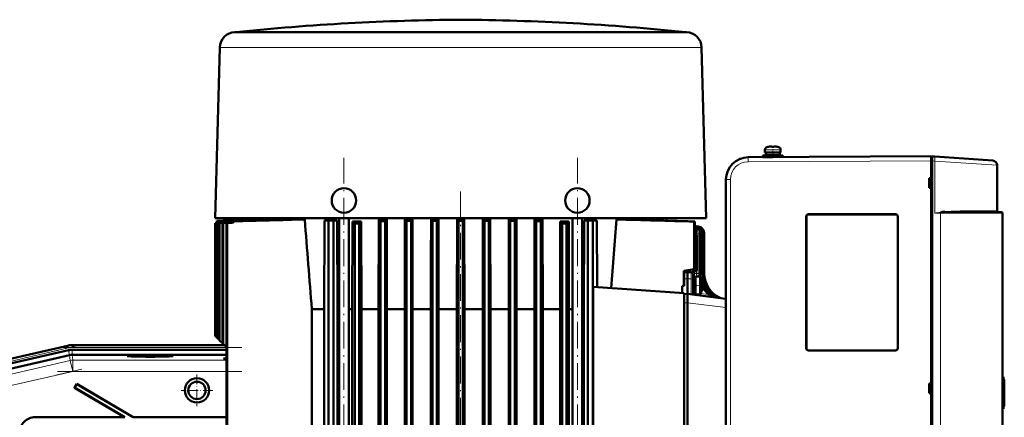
# Model space of a CAD drawing. Extents: x -1595 to 1972, y -1677 to 643.
# Tile 53 of 53: x 1258 to 1700, y 465 to 643. Entities that reach past the tile are written whole.
import ezdxf

# ---------------------------------------------------------------- set-up
doc = ezdxf.new("R2010")
doc.units = 0
doc.linetypes.add('DASHDOT', pattern=[18.5, 12, -3, 0.5, -3])

msp = doc.modelspace()

# ---------------------------------------------------------------- linework, layer by layer
at = {"color": 7, "lineweight": 50}
for p, q in [((1354.95, 637.15), (1354.74, 637.14)), ((1355.2, 637.17), (1354.95, 637.15)), ((1355.19, 637.14), (1358.78, 637.14)), ((1355.2, 637.17), (1367.53, 637.17)), ((1358.78, 637.14), (1366.51, 637.14)), ((1366.51, 637.14), (1373.58, 637.14)), ((1367.53, 637.17), (1455.94, 637.17)), ((1373.58, 637.14), (1381.22, 637.14)), ((1381.22, 637.14), (1444.39, 637.14)), ((1455.94, 637.17), (1556.69, 637.17)), ((1467.5, 637.14), (1538.3, 637.14)), ((1538.3, 637.14), (1543.57, 637.14)), ((1543.57, 637.14), (1556.69, 637.14)), ((1556.69, 637.17), (1556.94, 637.15)), ((1556.94, 637.15), (1557.15, 637.14)), ((1347.95, 630.33), (1345.94, 553.75)), ((1563.94, 630.33), (1565.94, 553.75)), ((1592.33, 584.41), (1592.33, 583.28)), ((1592.33, 583.28), (1592.33, 584.41)), ((1595.83, 583.28), (1592.33, 583.28)), ((1592.68, 583.18), (1595.83, 583.18)), ((1592.68, 583.18), (1592.68, 582.08)), ((1592.68, 583.18), (1592.68, 582.08)), ((1593.83, 583.28), (1593.83, 583.18)), ((1593.83, 583.28), (1593.83, 583.18)), ((1593.91, 585.8), (1593.9, 585.82)), ((1595.06, 585.98), (1594.89, 585.96)), ((1595.33, 585.8), (1595.33, 585.96)), ((1595.83, 583.28), (1599.33, 583.28)), ((1598.98, 583.18), (1595.83, 583.18)), ((1596.33, 585.8), (1596.33, 585.96)), ((1596.54, 585.98), (1596.55, 585.98)), ((1597.76, 585.82), (1597.75, 585.8)), ((1597.83, 583.18), (1597.83, 583.28)), ((1598.98, 582.08), (1598.98, 583.18)), ((1599.33, 584.41), (1599.33, 583.28)), ((1580.97, 580.34), (1581.13, 580.41)), ((1584.78, 581.12), (1666.83, 581.55)), ((1589.81, 581.14), (1589.83, 581.14)), ((1591.33, 581.98), (1595.83, 581.98)), ((1591.33, 581.98), (1591.33, 581.18)), ((1591.33, 581.18), (1591.33, 581.98)), ((1591.33, 581.18), (1595.8, 581.18)), ((1592.68, 582.08), (1595.83, 582.08)), ((1593.83, 582.08), (1593.83, 581.98)), ((1593.83, 582.08), (1593.83, 581.98)), ((1593.83, 581.18), (1593.83, 581.17)), ((1593.83, 581.18), (1593.83, 581.17)), ((1598.98, 582.08), (1595.83, 582.08)), ((1600.33, 581.98), (1595.83, 581.98)), ((1597.83, 581.98), (1597.83, 582.08)), ((1600.33, 581.98), (1600.33, 581.2)), ((1666.83, 579.55), (1666.83, 581.55)), ((1667.23, 581.25), (1666.83, 581.25)), ((1666.83, 579.55), (1666.83, 581.25)), ((1666.83, 571.75), (1666.83, 579.55)), ((1666.83, 371.54), (1666.83, 579.55)), ((1667.23, 581.52), (1668.42, 581.44)), ((1667.23, 579.53), (1667.23, 581.52)), ((1667.23, 579.53), (1667.23, 371.57)), ((1668.42, 581.44), (1694.47, 579.62)), ((1696.33, 557.05), (1696.33, 577.62)), ((1574.83, 571.12), (1574.83, 379.98)), ((1665.83, 567.35), (1665.83, 571.75)), ((1665.83, 571.75), (1666.83, 571.75)), ((1666.83, 571.61), (1665.83, 571.55)), ((1666.83, 571.7), (1666.83, 571.75)), ((1666.83, 567.48), (1665.83, 567.55)), ((1666.83, 567.35), (1665.83, 567.35)), ((1666.83, 567.35), (1666.83, 567.4)), ((1666.83, 479.75), (1666.83, 567.35)), ((1698.33, 556.55), (1681.44, 556.55)), ((1698.83, 556.05), (1698.83, 395.05)), ((1351.82, 553.75), (1345.94, 553.75)), ((1345.95, 551.64), (1345.94, 551.64)), ((1345.94, 551.64), (1345.94, 501.05)), ((1345.95, 551.64), (1347.98, 551.71)), ((1345.95, 551.64), (1345.95, 501.05)), ((1348.15, 551.71), (1346.12, 551.64)), ((1346.12, 551.64), (1346.12, 500.87)), ((1346.19, 551.64), (1346.12, 551.64)), ((1346.19, 551.64), (1348.23, 551.71)), ((1346.19, 551.64), (1346.19, 500.8)), ((1346.71, 552.59), (1349.29, 552.68)), ((1346.71, 552.59), (1346.71, 551.66)), ((1346.71, 551.64), (1348.74, 551.71)), ((1346.71, 551.64), (1346.71, 500.29)), ((1346.71, 551.64), (1346.85, 551.64)), ((1346.85, 551.64), (1348.9, 551.71)), ((1346.85, 551.64), (1346.85, 500.14)), ((1347.71, 551.64), (1349.75, 551.71)), ((1347.71, 551.64), (1347.71, 499.28)), ((1347.93, 551.64), (1347.71, 551.64)), ((1347.93, 551.64), (1349.99, 551.71)), ((1347.93, 551.64), (1347.93, 499.06)), ((1347.98, 551.71), (1347.98, 551.71)), ((1349.14, 551.64), (1351.19, 551.71)), ((1349.14, 551.64), (1349.14, 497.85)), ((1349.14, 551.64), (1349.43, 551.64)), ((1349.43, 551.64), (1351.5, 551.71)), ((1349.43, 551.64), (1349.43, 497.56)), ((1349.68, 552.77), (1363.65, 553.26)), ((1363.63, 553.26), (1349.68, 552.77)), ((1349.71, 552.7), (1366.19, 553.26)), ((1349.71, 552.7), (1349.87, 552.68)), ((1349.84, 552.76), (1364.18, 553.26)), ((1349.87, 552.68), (1367.07, 553.26)), ((1349.92, 552.76), (1364.59, 553.26)), ((1350.72, 552.63), (1350.96, 552.61)), ((1351, 551.64), (1353.06, 551.71)), ((1351, 551.64), (1351, 310.02)), ((1351, 551.64), (1351.37, 551.64)), ((1351.37, 551.64), (1353.45, 551.71)), ((1351.37, 551.64), (1351.37, 310.14)), ((1358.63, 553.75), (1351.82, 553.75)), ((1352.46, 552.51), (1352.14, 552.53)), ((1354.38, 552.38), (1353.98, 552.41)), ((1367.22, 553.75), (1358.63, 553.75)), ((1363.63, 553.26), (1363.6, 553.75)), ((1363.63, 553.26), (1363.65, 553.26)), ((1363.65, 553.26), (1363.65, 553.24)), ((1364.18, 553.26), (1364.59, 553.26)), ((1364.59, 553.26), (1364.59, 553.21)), ((1366.19, 553.26), (1367.07, 553.26)), ((1367.07, 553.26), (1367.08, 553.17)), ((1544.67, 553.75), (1367.22, 553.75)), ((1369.77, 553.26), (1371.24, 553.26)), ((1371.24, 553.26), (1371.24, 553.14)), ((1375.12, 553.26), (1377.39, 553.26)), ((1377.39, 553.26), (1377.4, 553.11)), ((1382.58, 553.26), (1386.08, 553.26)), ((1394.87, 552.8), (1394.7, 513.05)), ((1394.87, 552.8), (1396.74, 552.8)), ((1396.74, 552.8), (1396.74, 309.55)), ((1398.99, 552.8), (1396.74, 552.8)), ((1398.99, 552.8), (1400.62, 552.8)), ((1398.99, 552.8), (1398.99, 309.55)), ((1400.76, 513.05), (1400.62, 552.8)), ((1401.47, 300.05), (1401.47, 553.75)), ((1405.82, 300.05), (1405.82, 553.75)), ((1407.37, 513.05), (1407.47, 552.26)), ((1411.35, 552.26), (1407.47, 552.26)), ((1411.44, 513.05), (1411.35, 552.26)), ((1419.17, 513.05), (1419.26, 553.26)), ((1422.84, 553.26), (1419.26, 553.26)), ((1420.07, 552.51), (1419.77, 552.79)), ((1422.07, 552.53), (1420.07, 552.51)), ((1420.07, 309.02), (1420.07, 552.51)), ((1422.65, 553.09), (1422.07, 552.53)), ((1422.07, 308.95), (1422.07, 552.53)), ((1422.84, 553.26), (1422.65, 553.09)), ((1422.92, 513.05), (1422.84, 553.26)), ((1430.95, 534.8), (1430.99, 553.26)), ((1430.99, 553.26), (1431.69, 552.58)), ((1434.37, 553.26), (1430.99, 553.26)), ((1433.69, 552.59), (1431.69, 552.58)), ((1431.69, 308.66), (1431.69, 552.58)), ((1434.37, 553.26), (1433.69, 552.59)), ((1433.69, 308.61), (1433.69, 552.59)), ((1434.41, 534.8), (1434.37, 553.26)), ((1442.64, 534.8), (1442.68, 553.26)), ((1442.68, 553.26), (1443.32, 552.63)), ((1445.95, 553.26), (1442.68, 553.26)), ((1443.32, 308.44), (1443.32, 552.63)), ((1443.32, 552.63), (1445.32, 552.63)), ((1445.95, 553.26), (1445.32, 552.63)), ((1445.32, 308.41), (1445.32, 552.63)), ((1445.99, 534.8), (1445.95, 553.26)), ((1454.24, 513.05), (1454.33, 553.26)), ((1454.33, 553.26), (1454.94, 552.64)), ((1457.56, 553.26), (1454.33, 553.26)), ((1454.94, 433.42), (1454.94, 552.64)), ((1456.94, 552.64), (1454.94, 552.64)), ((1457.56, 553.26), (1456.94, 552.64)), ((1456.94, 433.42), (1456.94, 552.64)), ((1457.64, 513.05), (1457.56, 553.26)), ((1465.86, 513.05), (1465.94, 553.26)), ((1465.94, 553.26), (1466.57, 552.63)), ((1469.21, 553.26), (1465.94, 553.26)), ((1466.57, 308.41), (1466.57, 552.63)), ((1466.57, 552.63), (1468.57, 552.63)), ((1469.21, 553.26), (1468.57, 552.63)), ((1468.57, 308.44), (1468.57, 552.63)), ((1469.29, 513.05), (1469.21, 553.26)), ((1477.48, 534.8), (1477.51, 553.26)), ((1477.51, 553.26), (1478.19, 552.59)), ((1480.9, 553.26), (1477.51, 553.26)), ((1478.19, 308.61), (1478.19, 552.59)), ((1478.19, 552.59), (1480.19, 552.58)), ((1480.9, 553.26), (1480.19, 552.58)), ((1480.19, 308.66), (1480.19, 552.58)), ((1480.94, 534.8), (1480.9, 553.26)), ((1488.96, 513.05), (1489.05, 553.26)), ((1492.63, 553.26), (1489.05, 553.26)), ((1489.82, 308.95), (1489.82, 552.53)), ((1489.82, 552.53), (1491.82, 552.51)), ((1491.82, 309.02), (1491.82, 552.51)), ((1492.72, 513.05), (1492.63, 553.26)), ((1500.5, 534.8), (1500.53, 552.26)), ((1504.42, 552.26), (1500.53, 552.26)), ((1504.46, 534.8), (1504.42, 552.26)), ((1506.07, 300.05), (1506.07, 553.75)), ((1510.42, 300.05), (1510.42, 553.75)), ((1511.27, 552.8), (1511.13, 513.05)), ((1512.9, 552.8), (1511.27, 552.8)), ((1512.9, 552.8), (1512.9, 309.55)), ((1512.9, 552.8), (1515.15, 552.8)), ((1515.15, 552.8), (1515.15, 309.55)), ((1517.01, 552.8), (1515.15, 552.8)), ((1517.14, 522.87), (1517.01, 552.8)), ((1525.81, 553.26), (1529.31, 553.26)), ((1565.94, 553.75), (1544.67, 553.75)), ((1548.22, 552.7), (1548.28, 553.75)), ((1560.88, 552.31), (1560.52, 552.29)), ((1560.52, 552.29), (1560.52, 530.96)), ((1560.88, 552.31), (1560.88, 531.02)), ((1560.88, 552.31), (1560.88, 550.37)), ((1610.83, 495.55), (1610.83, 554.55)), ((1610.86, 495.55), (1610.86, 554.55)), ((1611.83, 555.55), (1650.83, 555.55)), ((1611.83, 555.52), (1650.83, 555.52)), ((1651.81, 554.55), (1651.81, 495.55)), ((1651.83, 554.55), (1651.83, 495.55)), ((1408.44, 551.41), (1410.44, 551.43)), ((1408.44, 309.52), (1408.44, 551.41)), ((1410.44, 309.43), (1410.44, 551.43)), ((1501.44, 309.43), (1501.44, 551.43)), ((1501.44, 551.43), (1503.44, 551.41)), ((1503.44, 309.52), (1503.44, 551.41)), ((1561, 550.13), (1561.68, 550.05)), ((1561.2, 550.24), (1561.19, 550.24)), ((1561.38, 550.16), (1562.3, 550.05)), ((1561.43, 550.18), (1562.51, 550.05)), ((1561.43, 550.18), (1562.51, 550.05)), ((1560.91, 546.75), (1560.88, 546.75)), ((1561.79, 545.75), (1561.79, 530.96)), ((1563.27, 529.04), (1563.27, 547.07)), ((1564.31, 529.04), (1564.31, 547.07)), ((1564.94, 529.04), (1564.94, 547.07)), ((1565.14, 529.04), (1565.14, 547.07)), ((1565.14, 547.07), (1565.14, 529.04)), ((1430.95, 534.8), (1430.95, 322.3)), ((1434.41, 534.8), (1434.41, 322.3)), ((1442.64, 534.8), (1442.64, 322.3)), ((1445.99, 534.8), (1445.99, 416.47)), ((1477.48, 534.8), (1477.48, 322.3)), ((1480.94, 534.8), (1480.94, 322.3)), ((1500.5, 534.8), (1500.5, 322.3)), ((1504.46, 534.8), (1504.46, 322.3)), ((1555.94, 530.15), (1560.52, 530.96)), ((1556.04, 530.15), (1555.94, 530.15)), ((1555.94, 523.46), (1555.94, 530.15)), ((1556.04, 530.15), (1556.04, 523.47)), ((1556.04, 529.61), (1557.64, 529.65)), ((1557.64, 530.45), (1557.64, 529.65)), ((1557.64, 529.65), (1557.64, 526.65)), ((1559.17, 529.61), (1557.64, 529.65)), ((1560.45, 529.95), (1560.83, 529.96)), ((1560.88, 531.02), (1560.52, 530.96)), ((1557.64, 526.65), (1557.64, 519.85)), ((1560.14, 528.61), (1560.14, 526.13)), ((1560.14, 519.54), (1560.14, 526.13)), ((1561.24, 525.65), (1560.14, 525.65)), ((1561.24, 527.65), (1561.24, 521.37)), ((1563.27, 527.65), (1561.24, 527.65)), ((1563.27, 527.65), (1563.27, 526.94)), ((1563.27, 526.94), (1563.27, 521.37)), ((1515.38, 522.99), (1515.38, 413.3)), ((1515.38, 522.99), (1556.04, 520.15)), ((1555.94, 523.46), (1555.14, 523.37)), ((1555.14, 520.21), (1555.14, 523.37)), ((1555.94, 523.46), (1556.04, 523.47)), ((1561.24, 521.65), (1560.14, 521.65)), ((1561.24, 521.37), (1561.24, 519.65)), ((1563.27, 519.65), (1563.27, 521.37)), ((1556.04, 520.15), (1556.04, 416.15)), ((1556.04, 519.81), (1557.64, 519.85)), ((1557.64, 519.85), (1557.64, 515.88)), ((1557.64, 519.85), (1574.83, 517.74)), ((1560.14, 520.41), (1560.15, 520.39)), ((1563.27, 519.65), (1561.24, 519.65)), ((1389.27, 343.05), (1389.27, 513.05)), ((1394.7, 513.05), (1389.27, 513.05)), ((1394.7, 513.05), (1394.7, 343.05)), ((1400.76, 343.05), (1400.76, 513.05)), ((1401.47, 513.05), (1400.76, 513.05)), ((1407.37, 513.05), (1405.82, 513.05)), ((1407.37, 513.05), (1407.37, 343.05)), ((1419.17, 513.05), (1411.44, 513.05)), ((1411.44, 343.05), (1411.44, 513.05)), ((1419.17, 513.05), (1419.17, 343.05)), ((1422.92, 343.05), (1422.92, 513.05)), ((1430.95, 513.05), (1422.92, 513.05)), ((1442.64, 513.05), (1434.41, 513.05)), ((1454.24, 513.05), (1445.99, 513.05)), ((1454.24, 513.05), (1454.24, 433.17)), ((1465.86, 513.05), (1457.64, 513.05)), ((1457.64, 513.05), (1457.64, 433.17)), ((1465.86, 513.05), (1465.86, 416.86)), ((1477.48, 513.05), (1469.29, 513.05)), ((1469.29, 343.05), (1469.29, 513.05)), ((1488.96, 513.05), (1480.94, 513.05)), ((1488.96, 513.05), (1488.96, 343.05)), ((1500.5, 513.05), (1492.72, 513.05)), ((1492.72, 343.05), (1492.72, 513.05)), ((1506.07, 513.05), (1504.46, 513.05)), ((1511.13, 513.05), (1510.42, 513.05)), ((1511.13, 513.05), (1511.13, 343.05)), ((1557.64, 515.88), (1557.64, 515.85)), ((1557.64, 515.85), (1557.64, 420.45)), ((1345.94, 501.05), (1345.95, 501.05)), ((1345.95, 501.05), (1346.12, 500.87)), ((1346.12, 500.87), (1346.19, 500.8)), ((1346.71, 500.29), (1346.19, 500.8)), ((1346.71, 500.29), (1346.85, 500.14)), ((1346.85, 500.14), (1347.71, 499.28)), ((1347.71, 499.28), (1347.93, 499.06)), ((1347.93, 499.06), (1349.14, 497.85)), ((1280.2, 494.65), (1249.63, 487.59)), ((1279.73, 496.66), (1254.16, 490.76)), ((1296.81, 496.9), (1281.81, 496.9)), ((1281.81, 494.84), (1351, 494.84)), ((1296.81, 496.9), (1350.09, 496.9)), ((1349.14, 497.85), (1349.43, 497.56)), ((1349.43, 497.56), (1351, 495.99)), ((1650.83, 494.57), (1611.83, 494.57)), ((1650.83, 494.55), (1611.83, 494.55)), ((1280.7, 492.41), (1250.23, 485.37)), ((1281.81, 492.54), (1281.83, 492.54)), ((1351, 492.54), (1281.83, 492.54)), ((1699.56, 481.55), (1698.83, 481.55)), ((1699.33, 481.54), (1699.53, 481.55)), ((1699.56, 481.55), (1699.53, 481.55)), ((1699.56, 481.55), (1699.58, 481.55)), ((1699.58, 469.55), (1699.58, 481.55)), ((1699.58, 469.55), (1699.58, 481.55)), ((1699.58, 469.55), (1699.58, 481.55)), ((1699.58, 469.55), (1699.58, 481.55)), ((1699.58, 469.55), (1699.58, 481.55)), ((1699.58, 469.55), (1699.58, 481.55)), ((1699.58, 469.55), (1699.58, 481.55)), ((1699.58, 469.55), (1699.58, 481.55)), ((1699.58, 469.55), (1699.58, 481.55)), ((1699.58, 469.6), (1699.58, 481.49)), ((1699.58, 469.8), (1699.58, 481.3)), ((1283.86, 479.58), (1282.85, 477.86)), ((1282.94, 477.88), (1282.85, 477.86)), ((1282.85, 477.86), (1305.24, 464.65)), ((1283.89, 479.48), (1282.94, 477.88)), ((1282.94, 477.88), (1305.5, 464.58)), ((1283.89, 479.48), (1283.86, 479.58)), ((1283.86, 479.58), (1309.18, 464.65)), ((1283.89, 479.48), (1309.16, 464.58)), ((1665.83, 475.35), (1665.83, 479.75)), ((1665.83, 479.75), (1666.83, 479.75)), ((1665.83, 479.55), (1666.83, 479.61)), ((1666.83, 479.7), (1666.83, 479.75)), ((1699.51, 470.95), (1699.51, 480.14)), ((1699.58, 470.2), (1699.58, 480.9)), ((1666.83, 475.48), (1665.83, 475.55)), ((1666.83, 475.35), (1665.83, 475.35)), ((1666.83, 475.35), (1666.83, 475.4)), ((1666.83, 383.75), (1666.83, 475.35)), ((1699.56, 469.55), (1698.83, 469.55)), ((1699.53, 469.55), (1699.33, 469.55)), ((1699.53, 469.55), (1699.56, 469.55)), ((1699.56, 469.55), (1699.58, 469.55)), ((1265.24, 464.65), (1305.24, 464.65)), ((1265.31, 464.58), (1305.5, 464.58)), ((1305.5, 464.58), (1305.24, 464.65)), ((1309.16, 464.58), (1309.18, 464.65)), ((1309.16, 464.58), (1351, 464.58)), ((1309.18, 464.65), (1351, 464.65))]:
    msp.add_line(p, q, dxfattribs=at)
at = {"color": 7, "lineweight": 18}
for p, q in [((1355.07, 637.14), (1354.74, 637.14)), ((1355.43, 637.15), (1354.95, 637.15)), ((1355.19, 637.14), (1355.07, 637.14)), ((1367.31, 637.15), (1355.43, 637.15)), ((1556.94, 637.15), (1367.31, 637.15)), ((1557.15, 637.14), (1556.69, 637.14)), ((1348.2, 630.32), (1368.64, 630.32)), ((1368.64, 630.32), (1444.09, 630.32)), ((1467.8, 630.32), (1543.25, 630.32)), ((1543.25, 630.32), (1563.69, 630.32)), ((1592.33, 584.41), (1595.8, 584.41)), ((1592.33, 584.41), (1592.33, 584.41)), ((1593.26, 585.65), (1595.81, 585.65)), ((1593.26, 585.65), (1593.26, 585.65)), ((1595.8, 584.41), (1595.83, 584.41)), ((1595.81, 585.65), (1595.83, 585.65)), ((1595.83, 585.65), (1598.4, 585.65)), ((1599.33, 584.41), (1595.83, 584.41)), ((1584.77, 581.12), (1584.78, 581.12)), ((1666.83, 579.55), (1584.78, 579.12)), ((1666.83, 579.55), (1667.23, 579.55)), ((1668.42, 579.44), (1667.23, 579.53)), ((1668.42, 579.44), (1668.42, 556.05)), ((1696.33, 577.62), (1668.42, 579.44)), ((1576.82, 571.12), (1574.83, 571.12)), ((1576.82, 571.12), (1576.82, 379.98)), ((1668.42, 556.05), (1670.92, 556.05)), ((1671.29, 556.3), (1670.92, 556.27)), ((1670.92, 395.05), (1670.92, 556.05)), ((1670.92, 556.05), (1698.83, 556.05)), ((1696.33, 557.05), (1681.19, 557.05)), ((1348.15, 551.71), (1348.23, 551.71)), ((1348.74, 551.71), (1348.9, 551.71)), ((1348.83, 552.24), (1348.83, 552.24)), ((1349, 552.24), (1349.07, 552.24)), ((1349.68, 552.77), (1349.68, 552.77)), ((1349.75, 551.71), (1349.99, 551.71)), ((1349.84, 552.76), (1349.92, 552.76)), ((1351.5, 551.71), (1351.19, 551.71)), ((1353.06, 551.71), (1353.45, 551.71)), ((1610.86, 554.55), (1610.83, 554.55)), ((1611.83, 555.52), (1611.83, 555.55)), ((1650.83, 555.52), (1650.83, 555.55)), ((1651.83, 554.55), (1651.81, 554.55)), ((1560.9, 550), (1560.88, 550.02)), ((1560.99, 550.13), (1561, 550.13)), ((1561.16, 550.25), (1561.12, 550.27)), ((1561.12, 550.05), (1561.68, 550.05)), ((1561.29, 550.1), (1561.23, 550.14)), ((1561.51, 550.15), (1561.43, 550.18)), ((1561.66, 547.07), (1561.66, 548.12)), ((1561.68, 550.05), (1562.3, 550.05)), ((1562.3, 550.05), (1562.51, 550.05)), ((1562.54, 549.15), (1562.46, 549.12)), ((1561.66, 547.07), (1560.88, 547.07)), ((1560.89, 545.75), (1561.66, 545.75)), ((1562.34, 547.07), (1561.66, 547.07)), ((1561.66, 546.25), (1561.66, 547.07)), ((1561.66, 545.75), (1561.79, 545.75)), ((1563.27, 547.07), (1562.34, 547.07)), ((1562.34, 529.04), (1562.34, 547.07)), ((1563.38, 547.07), (1563.27, 547.07)), ((1564.31, 547.07), (1563.38, 547.07)), ((1563.38, 529.04), (1563.38, 547.07)), ((1564.94, 547.07), (1564.31, 547.07)), ((1565.14, 547.07), (1564.94, 547.07)), ((1556.11, 529.61), (1556.1, 530.18)), ((1557.93, 530.5), (1557.93, 530.44)), ((1558.62, 530.62), (1558.66, 530.46)), ((1559, 530.69), (1558.66, 530.46)), ((1558.71, 530.26), (1558.66, 530.46)), ((1559.01, 529.61), (1558.71, 530.26)), ((1558.71, 530.26), (1558.71, 530.22)), ((1559.17, 529.61), (1559.17, 526.63)), ((1560.47, 530.95), (1560.83, 530.96)), ((1560.73, 529.04), (1560.73, 529.96)), ((1560.83, 531.01), (1560.83, 530.96)), ((1560.83, 530.96), (1561.29, 530.96)), ((1561.29, 530.96), (1561.79, 530.96)), ((1561.66, 529.04), (1561.66, 530.46)), ((1556.04, 526.63), (1557.64, 526.65)), ((1559.17, 526.63), (1557.64, 526.65)), ((1559.17, 519.66), (1559.17, 526.63)), ((1559.7, 529.51), (1559.69, 529.45)), ((1561.66, 529.04), (1560.73, 529.04)), ((1561.66, 527.65), (1561.66, 529.04)), ((1562.34, 529.04), (1561.66, 529.04)), ((1563.27, 529.04), (1562.34, 529.04)), ((1563.38, 529.04), (1563.27, 529.04)), ((1564.31, 529.04), (1563.38, 529.04)), ((1564.94, 529.04), (1564.31, 529.04)), ((1565.14, 529.04), (1564.94, 529.04)), ((1563.49, 520.05), (1566.9, 519.62)), ((1568.01, 519.48), (1568.15, 519.47)), ((1568.15, 519.47), (1568.14, 519.39)), ((1571.65, 518.21), (1571.91, 518.15)), ((1556.04, 515.81), (1557.64, 515.85)), ((1574.83, 513.8), (1557.64, 515.88)), ((1249.17, 489.57), (1279.74, 496.63)), ((1279.97, 495.65), (1249.39, 488.59)), ((1279.74, 496.63), (1279.73, 496.66)), ((1279.97, 495.65), (1279.74, 496.63)), ((1280.71, 492.41), (1280.2, 494.65)), ((1281.81, 496.86), (1281.81, 496.9)), ((1281.81, 495.86), (1281.81, 496.86)), ((1281.81, 496.86), (1350.13, 496.86)), ((1281.81, 495.86), (1350.92, 495.86)), ((1281.81, 492.54), (1281.81, 494.84)), ((1610.86, 495.55), (1610.83, 495.55)), ((1611.83, 494.57), (1611.83, 494.55)), ((1650.83, 494.57), (1650.83, 494.55)), ((1651.81, 495.55), (1651.83, 495.55)), ((1280.97, 490.03), (1252.61, 483.48)), ((1280.7, 492.41), (1280.97, 490.03)), ((1280.97, 490.03), (1282.1, 485.16)), ((1282.1, 490.16), (1281.83, 492.54)), ((1351, 490.16), (1282.1, 490.16)), ((1282.1, 490.16), (1282.1, 485.16)), ((1253.73, 478.61), (1282.1, 485.16)), ((1351, 485.16), (1282.1, 485.16)), ((1699.53, 481.55), (1699.53, 481.51)), ((1699.53, 481.35), (1699.53, 481.48)), ((1699.53, 480.99), (1699.53, 481.25)), ((1698.83, 479.55), (1699.42, 479.55)), ((1699.42, 479.55), (1699.42, 471.55)), ((1699.53, 480.81), (1699.53, 470.29)), ((1699.42, 471.55), (1698.83, 471.55)), ((1699.53, 469.84), (1699.53, 470.11)), ((1699.53, 469.62), (1699.53, 469.75)), ((1699.53, 469.58), (1699.53, 469.55)), ((1265.24, 464.65), (1265.31, 464.58))]:
    msp.add_line(p, q, dxfattribs=at)
at = {"color": 7, "linetype": 'DASHDOT', "lineweight": 18, "ltscale": 0.000840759}
msp.add_line((1455.94, 637.17), (1455.94, 637.14), dxfattribs=at)
at = {"color": 7, "linetype": 'DASHDOT', "lineweight": 18, "ltscale": 0.00078125}
msp.add_line((1594.83, 585.95), (1594.83, 585.98), dxfattribs=at)
at = {"color": 7, "linetype": 'DASHDOT', "lineweight": 18, "ltscale": 0.000720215}
msp.add_line((1594.83, 585.98), (1594.83, 585.95), dxfattribs=at)
at = {"color": 7, "linetype": 'DASHDOT', "lineweight": 18, "ltscale": 0.09718}
msp.add_line((1595.83, 580.84), (1595.83, 584.73), dxfattribs=at)
at = {"color": 7, "linetype": 'DASHDOT', "lineweight": 18, "ltscale": 0.032999}
msp.add_line((1595.83, 581.97), (1595.83, 583.29), dxfattribs=at)
at = {"color": 7, "linetype": 'DASHDOT', "lineweight": 18, "ltscale": 0.000926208}
msp.add_line((1596.83, 585.95), (1596.83, 585.99), dxfattribs=at)
at = {"color": 7, "linetype": 'DASHDOT', "lineweight": 18, "ltscale": 0.000775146}
msp.add_line((1596.83, 585.98), (1596.83, 585.95), dxfattribs=at)
at = {"color": 7, "linetype": 'DASHDOT', "lineweight": 18}
for p, q in [((1403.64, 254.88), (1403.64, 580.92)), ((1508.24, 254.88), (1508.24, 580.92)), ((1455.94, 565.78), (1455.94, 421.39)), ((1564.14, 548.87), (1564.14, 527.24)), ((1246.08, 487.83), (1283.28, 496.42)), ((1274.9, 495.86), (1357.83, 495.86)), ((1286.21, 486.11), (1249.62, 477.66)), ((1357.89, 485.16), (1275.21, 485.16))]:
    msp.add_line(p, q, dxfattribs=at)
at = {"color": 7, "linetype": 'DASHDOT', "lineweight": 18, "ltscale": 0.023999}
msp.add_line((1595.83, 581.1), (1595.83, 582.06), dxfattribs=at)
at = {"color": 7, "linetype": 'DASHDOT', "lineweight": 18, "ltscale": 0.012}
msp.add_line((1666.79, 579.55), (1667.27, 579.55), dxfattribs=at)
at = {"color": 7, "linetype": 'DASHDOT', "lineweight": 18, "ltscale": 0.093863}
msp.add_line((1563.59, 523.65), (1559.83, 523.65), dxfattribs=at)
at = {"color": 7, "linetype": 'DASHDOT', "lineweight": 18, "ltscale": 0.355368}
msp.add_line((1337.76, 483.76), (1337.76, 469.54), dxfattribs=at)
at = {"color": 7, "linetype": 'DASHDOT', "lineweight": 18, "ltscale": 0.359999}
msp.add_line((1699.48, 468.35), (1699.48, 482.75), dxfattribs=at)
at = {"color": 7, "linetype": 'DASHDOT', "lineweight": 18, "ltscale": 0.355365}
msp.add_line((1344.86, 476.65), (1330.65, 476.65), dxfattribs=at)
at = {"color": 7, "lineweight": 18}
for points in [[(1467.8, 630.32), (1455.94, 630.33), (1444.09, 630.32)], [(1584.78, 579.12), (1584.78, 581.04), (1584.78, 581.11), (1584.78, 581.12)], [(1681.44, 556.55), (1681.4, 556.56), (1681.31, 556.62), (1681.27, 556.69)], [(1561.12, 550.05), (1561.02, 550.1), (1560.99, 550.12), (1560.99, 550.13), (1560.99, 550.13), (1560.99, 550.13), (1560.99, 550.13)], [(1561.14, 550.22), (1561.05, 550.26), (1561.04, 550.26), (1561.04, 550.26), (1561.04, 550.26), (1561.04, 550.26), (1561.04, 550.26), (1561.05, 550.25), (1561.23, 550.14)], [(1561.74, 549.83), (1561.43, 549.96), (1561.14, 550.04), (1561.12, 550.05)], [(1561.37, 550.16), (1561.37, 550.16), (1561.37, 550.16), (1561.37, 550.16), (1561.45, 550.12), (1561.61, 550.06)], [(1558.71, 530.22), (1558.59, 530.3), (1558.29, 530.4), (1557.93, 530.44)], [(1559.41, 530.76), (1558.92, 530.44), (1558.71, 530.26)], [(1560.4, 529.95), (1560.26, 530.02), (1560.17, 530.14), (1559.51, 530.78)], [(1563.39, 519.85), (1563.34, 519.27), (1563.35, 519.18), (1563.35, 519.15), (1563.35, 519.15), (1563.36, 519.15), (1563.36, 519.15)], [(1566.9, 519.62), (1566.84, 519.03), (1566.84, 518.81), (1566.84, 518.74), (1566.84, 518.72), (1566.85, 518.72), (1566.85, 518.72), (1566.85, 518.72)], [(1569.64, 518.44), (1568.86, 518.68), (1567.95, 519.08), (1566.9, 519.62)], [(1571.04, 518.26), (1570.48, 518.41), (1569.5, 518.79), (1568.24, 519.41), (1568.15, 519.47)]]:
    msp.add_lwpolyline(points, dxfattribs=at)
at = {"color": 7, "lineweight": 50}
for points in [[(1595.33, 585.96), (1595.33, 585.96), (1595.33, 585.96), (1595.32, 585.97), (1595.3, 585.97), (1595.25, 585.98), (1595.11, 585.98), (1594.83, 585.96)], [(1596.33, 585.96), (1596.33, 585.96), (1596.33, 585.96), (1596.34, 585.97), (1596.36, 585.97), (1596.42, 585.98), (1596.83, 585.96)], [(1596.33, 585.96), (1596.33, 585.96), (1596.33, 585.96), (1596.33, 585.96), (1596.34, 585.97), (1596.36, 585.97), (1596.55, 585.98)], [(1681.44, 556.55), (1677.95, 556.52), (1674.38, 556.45), (1672.32, 556.36), (1671.29, 556.3)], [(1610.86, 554.55), (1610.89, 554.77), (1610.97, 554.98), (1611.12, 555.19), (1611.31, 555.35), (1611.51, 555.46), (1611.83, 555.52)], [(1651.81, 554.55), (1651.78, 554.77), (1651.69, 554.98), (1651.55, 555.19), (1651.36, 555.35), (1651.15, 555.46), (1650.83, 555.52)], [(1560.35, 529.94), (1560.01, 529.82), (1559.76, 529.61), (1559.67, 529.46)], [(1611.83, 494.57), (1611.61, 494.6), (1611.4, 494.69), (1611.19, 494.83), (1611.03, 495.02), (1610.92, 495.23), (1610.86, 495.55)], [(1651.81, 495.55), (1651.78, 495.32), (1651.69, 495.11), (1651.55, 494.91), (1651.36, 494.75), (1651.15, 494.64), (1650.83, 494.57)], [(1699.53, 481.48), (1699.57, 481.48), (1699.57, 481.49), (1699.58, 481.49), (1699.58, 481.5)], [(1699.58, 481.5), (1699.57, 481.5), (1699.57, 481.5), (1699.56, 481.51), (1699.55, 481.51)], [(1699.58, 469.6), (1699.58, 469.6), (1699.57, 469.61), (1699.57, 469.61), (1699.53, 469.62)], [(1699.55, 469.59), (1699.57, 469.59), (1699.57, 469.6), (1699.58, 469.6), (1699.58, 469.6)]]:
    msp.add_lwpolyline(points, dxfattribs=at)
for radius in [5.47, 3.88]:
    msp.add_circle((1337.76, 476.65), radius, dxfattribs=at)
for centre, radius, start, end in [((1464.12, -413.08), 1055.88, 90.44367, 95.92084), ((1447.77, -413.08), 1055.88, 84.07916, 89.55633), ((1354.95, 630.15), 7, 91.6971, 178.5002), ((1556.94, 630.15), 7, 1.4998, 88.3029), ((1593.63, 584.41), 1.3, 106.6015, 180), ((1593.63, 584.41), 1.3, 106.6015, 180), ((1595.83, 577.03), 9, 102.3778, 106.6015), ((1595.83, 577.03), 9, 102.3778, 106.6015), ((1595.83, 577.03), 8.99, 96.3893, 102.3497), ((1595.83, 577.03), 8.99, 96.3893, 102.3497), ((1595.83, 577.03), 8.99, 96.3893, 102.3497), ((1595.83, 577.03), 8.99, 96.3893, 102.3497), ((1595.29, 581.94), 4.04, 93.1748, 96.4899), ((1595.2, 582.97), 3.01, 89.498, 97.1622), ((1595.83, 575.91), 9.9, 90.0001, 92.894), ((1595.83, 575.91), 9.9, 90.0001, 92.894), ((1595.83, 575.91), 9.9, 87.8454, 92.894), ((1595.83, 575.91), 9.9, 87.8454, 92.894), ((1595.83, 575.92), 9.9, 87.1057, 90.0002), ((1595.83, 575.92), 9.9, 87.1057, 90.0002), ((1595.83, 577.02), 8.99, 77.6508, 83.6103), ((1595.83, 577.03), 8.99, 77.6503, 83.6107), ((1595.83, 577.03), 8.99, 77.6503, 83.6107), ((1595.83, 577.03), 9, 73.3984, 77.6222), ((1598.03, 584.41), 1.3, 0, 73.3984), ((1584.83, 571.12), 10, 90.3, 180), ((1694.33, 577.62), 2, 0, 86), ((1403.64, 561.75), 5.5, 0, 180), ((1508.24, 561.75), 5.5, 0, 180), ((1403.64, 561.75), 5.5, 180, 359.9647), ((1508.24, 561.75), 5.5, 180.0782, 0), ((1675.47, 526.43), 30.42, 94.5321, 97.9924), ((1674.05, 556.94), 2.83, 188.017, 193.1458), ((1696.83, 557.05), 0.5, 180, 270), ((1698.33, 556.05), 0.5, 0, 90), ((1347.95, 552.71), 1, 272.0042, 331.9877), ((1347.94, 552.71), 1, 272.0058, 331.9987), ((1348.12, 552.71), 1, 272.0181, 331.6199), ((1348.19, 552.72), 1, 271.9782, 331.3229), ((1348.71, 552.71), 1, 272.0441, 358.9301), ((1349.71, 551.77), 1, 92.0036, 151.9877), ((1349.71, 551.77), 1, 92.006, 151.9958), ((1348.86, 552.72), 1, 271.8646, 358.1157), ((1349.88, 551.76), 1, 92.0111, 151.6216), ((1349.95, 551.75), 1, 91.9547, 151.3256), ((1349.72, 552.72), 1, 271.9857, 354.8856), ((1349.96, 552.72), 1.01, 271.7447, 353.65), ((2448.42, -32067.46), 32638.55, 91.893871, 91.927345), ((1968.86, -18348.21), 18910.92, 91.810973, 91.872451), ((1351.16, 552.72), 1, 271.9097, 349.1626), ((1351.47, 552.73), 1.01, 271.6389, 347.4841), ((1923.66, -17002.91), 17564.74, 91.789608, 91.864596), ((1720.54, -11194.63), 11752.91, 91.673146, 91.79471), ((1353.03, 552.72), 1.01, 271.8429, 341.7015), ((1353.42, 552.74), 1.02, 271.5805, 339.5496), ((1703.33, -10632.92), 11190.78, 91.642479, 91.788932), ((1597.35, -7600.63), 8156.63, 91.484244, 91.707017), ((23766.83, 2305.13), 22449.21, 184.47575, 184.578708), ((1385.34, 525.85), 34.45, 47.8923, 50.0492), ((1448.18, 511.14), 55.2, 131.8398, 133.1192), ((1383.55, 513.8), 53.22, 47.1164, 47.8654), ((1413.77, 473.79), 109.46, 45.9955, 46.5534), ((1533.06, 508.64), 60.22, 132.1773, 133.231), ((1463.71, 511.14), 55.2, 46.8809, 48.1604), ((1526.54, 525.85), 34.45, 129.9509, 132.1078), ((-21232.6, 2334.92), 22828.04, 355.446067, 355.523685), ((1307.47, -7858.67), 8414.76, 88.276698, 88.513159), ((1197.36, -11010.49), 11568.52, 88.19925, 88.355696), ((1099.47, -14200.16), 14759.69, 88.20854, 88.25771), ((1611.83, 554.55), 0.999, 89.9393, 180.0608), ((1650.83, 554.55), 0.999, 359.9393, 90.0608), ((1560.05, 547.97), 2.54, 60.0938, 70.9103), ((1560.18, 548.27), 2.22, 63.1379, 71.3992), ((1561.11, 551.06), 0.93, 256.0203, 263.0207), ((1560.27, 547.07), 3, 360, 78.1456), ((1561.48, 551.1), 0.945, 247.9483, 263.2007), ((1561.54, 551.16), 0.989, 246.561, 263.0552), ((1561.31, 547.07), 3, 359.9999, 83.0001), ((1560.74, 547.84), 2.23, 36.0886, 63.269), ((1561.94, 547.07), 3, 359.9999, 83.0046), ((1562.14, 547.07), 3, 359.9999, 82.9921), ((1562.14, 547.07), 3, 359.9999, 83.0033), ((1560.79, 545.75), 1, 0.0001, 83), ((1559.14, 528.61), 1, 360, 88.5), ((1560.49, 528.99), 0.957, 92.0108, 98.1316), ((1560.79, 530.96), 1, 272, 0.0005), ((1575.27, 529.04), 12, 180.0002, 187.5084), ((1556.34, 523.65), 8, 360, 30), ((1576.31, 529.04), 12, 180.0001, 243.9644), ((1576.94, 529.04), 12, 180.0001, 245.2091), ((1577.14, 529.04), 12, 180, 245.6591), ((1577.14, 529.04), 12, 180.0001, 245.6591), ((1556.34, 523.65), 8, 330, 0), ((1575.27, 529.04), 12, 204.3013, 242.027), ((1561.14, 520.43), 1, 180, 263), ((1561.87, 521.27), 1.93, 207.1161, 262.8794), ((1570.11, 519.33), 1, 242.0235, 262.5452), ((1571.49, 519.16), 1.01, 244.0149, 262.3255), ((1572.33, 519.06), 1, 245.252, 262.6556), ((1572.61, 519.02), 1, 245.6598, 262.9842), ((1572.61, 519.02), 1, 245.6598, 262.9842), ((1281.81, 487.65), 9.25, 90.0004, 102.9992), ((1281.81, 487.65), 9.25, 90.0004, 102.9993), ((1281.81, 487.65), 7.19, 90.0004, 102.9993), ((1348.24, 494.51), 3, 23.0865, 44.5916), ((1611.83, 495.55), 0.999, 179.9393, 270.0608), ((1650.83, 495.55), 0.999, 269.9393, 0.0608), ((1699.19, 479.84), 1.71, 78.0166, 85.3172), ((1700.36, 476.62), 4.92, 99.6138, 102.012), ((1698.7, 479.78), 1.77, 61.6051, 69.2819), ((1700.9, 477.6), 3.9, 110.4435, 113.6529), ((1698.17, 479.68), 1.89, 43.224, 52.0807), ((1699.52, 481.31), 0.0591, 281.6909, 346.4014), ((1699.53, 481.29), 0.0477, 9.1677, 71.3006), ((1700.99, 478.86), 2.43, 126.7865, 133.0019), ((1697.57, 479.58), 2.06, 21.7252, 31.0372), ((1695.11, 480.59), 4.43, 346.4322, 351.6638), ((1698.97, 480.17), 0.537, 357.2568, 18.8529), ((1698.03, 480.16), 1.48, 351.7407, 359.4044), ((1699.46, 480.9), 0.116, 309.238, 359.9621), ((1699.47, 480.9), 0.107, 358.9021, 43.62), ((1697.57, 471.52), 2.06, 328.9628, 338.2748), ((1700.99, 472.23), 2.43, 226.9981, 233.2135), ((1698.17, 471.41), 1.89, 307.9193, 316.776), ((1700.9, 473.49), 3.9, 246.3471, 249.5565), ((1698.7, 471.32), 1.77, 290.7181, 298.3949), ((1700.36, 474.47), 4.92, 257.988, 260.3862), ((1699.19, 471.26), 1.71, 274.6828, 281.9834), ((1695.24, 470.53), 4.3, 8.2961, 13.6886), ((1699.01, 470.93), 0.501, 339.0398, 1.766), ((1697.88, 470.89), 1.63, 1.9513, 9.0673), ((1699.46, 470.2), 0.116, 0.0966, 50.7299), ((1699.52, 469.78), 0.0594, 13.8166, 78.1412), ((1699.47, 470.19), 0.108, 316.4829, 1.065), ((1699.53, 469.8), 0.0481, 289.0084, 350.7243), ((1265.24, 457.65), 6.99, 89.9842, 180.0158)]:
    msp.add_arc(centre, radius, start, end, dxfattribs=at)
at = {"color": 7, "lineweight": 18}
for centre, radius, start, end in [((1455.94, -18599.17), 19236.32, 89.965585, 90.03442), ((1348.2, 635.61), 5.28, 267.2593, 269.9966), ((1563.69, 635.57), 5.24, 269.9866, 272.747), ((1584.82, 571.12), 8, 90.3049, 179.9951), ((1703.1, 371.14), 188.13, 99.8626, 100.6214), ((1701.65, 195.75), 361.82, 94.8725, 95.2694), ((1672.92, 544.78), 11.89, 98.1109, 99.8896), ((1673.94, 556.99), 3.1, 189.309, 193.4752), ((1679.12, 485.54), 71.46, 92.7122, 94.857), ((1681.04, 441.5), 115.55, 89.9221, 92.629), ((1682.02, 557.03), 0.824, 178.7148, 204.077), ((1561.14, 550.91), 0.861, 252.8474, 268.7562), ((1559.79, 547.99), 2.07, 34.1092, 57.9391), ((1556.78, 564.56), 16.11, 284.7639, 287.0401), ((1561.68, 570.82), 22.7, 267.9948, 269.9524), ((1561.56, 550.68), 0.631, 238.8095, 248.6368), ((1558.32, 548.13), 3.34, 359.7542, 17.7921), ((1559.34, 547.07), 3, 359.9994, 43.8898), ((1562.14, 547.07), 3, 359.9994, 83.0128), ((1559.59, 547.98), 3.18, 17.4472, 21.6496), ((1560.38, 547.07), 3, 359.9994, 43.8818), ((1571.63, 530.29), 13.7, 179.3849, 182.7301), ((1560.02, 530.23), 1.31, 180.8256, 208.1046), ((1560.48, 528.96), 0.994, 94.5139, 148.2894), ((1560.49, 528.96), 0.985, 92.1654, 148.8672), ((1560.49, 528.96), 0.983, 92.1835, 148.8502), ((1560.49, 528.96), 0.986, 98.2568, 148.9057), ((1560.45, 530.23), 0.281, 259.433, 270.4368), ((138.17, 529.01), 1422.56, 359.86466, 0.00128), ((1574.34, 529.04), 12, 180.0001, 186.6622), ((1575.38, 529.04), 12, 180, 188.9843), ((1563.7, 522.12), 2.98, 189.0195, 214.6093), ((1574.34, 529.04), 12, 212.9159, 231.702), ((1575.38, 529.04), 12, 202.6459, 232.9292), ((1563.73, 522.15), 3.03, 235.7839, 263.0058), ((1574.93, 529.43), 11.71, 245.885, 248.9503), ((1573.65, 526), 8.05, 248.6984, 255.578), ((1573.99, 526.29), 8.38, 254.5121, 257.6479), ((1281.81, 487.65), 9.21, 90.0004, 102.9992), ((1281.81, 487.65), 8.21, 90.0004, 102.9993), ((1282.1, 485.16), 5, 90, 103)]:
    msp.add_arc(centre, radius, start, end, dxfattribs=at)
for centre, major_axis, ratio, start_param, end_param in [((1668.28, 579.44), (-0.14, -2), 0.069587, 1.575662, 3.141593), ((1670.89, 556.05), (0, -0.5), 0.069756, 1.570796, 2.028971), ((1560.79, 545.75), (0.122, 0.993), 0.03464, 5.260491, 6.283185), ((1560.79, 530.96), (0.035, -0.999), 0.034878, 0, 1.569578), ((1559.14, 526.13), (-1, 0), 0.5, 3.141593, 4.686209)]:
    msp.add_ellipse(centre, major_axis=major_axis, ratio=ratio, start_param=start_param, end_param=end_param, dxfattribs=at)
at = {"color": 7, "lineweight": 50}
for centre, major_axis, ratio, start_param, end_param in [((1281.83, 487.54), (4.97, 0.57), 0.999653, 1.459955, 1.684204), ((1316.83, 492.01), (10.3, 0), 0.026177, 6.280893, 9.427071), ((1316.83, 492.01), (10.3, 0), 0.026177, 3.143885, 4.712389), ((1316.83, 492.01), (10.3, 0), 0.026177, 4.712389, 6.280893), ((1369.83, 490.81), (20.18, 0), 0.026177, 2.772824, 3.143867), ((1369.83, 490.81), (20.18, 0), 0.026177, 3.143867, 3.510341)]:
    msp.add_ellipse(centre, major_axis=major_axis, ratio=ratio, start_param=start_param, end_param=end_param, dxfattribs=at)

doc.saveas('drawing.dxf')
